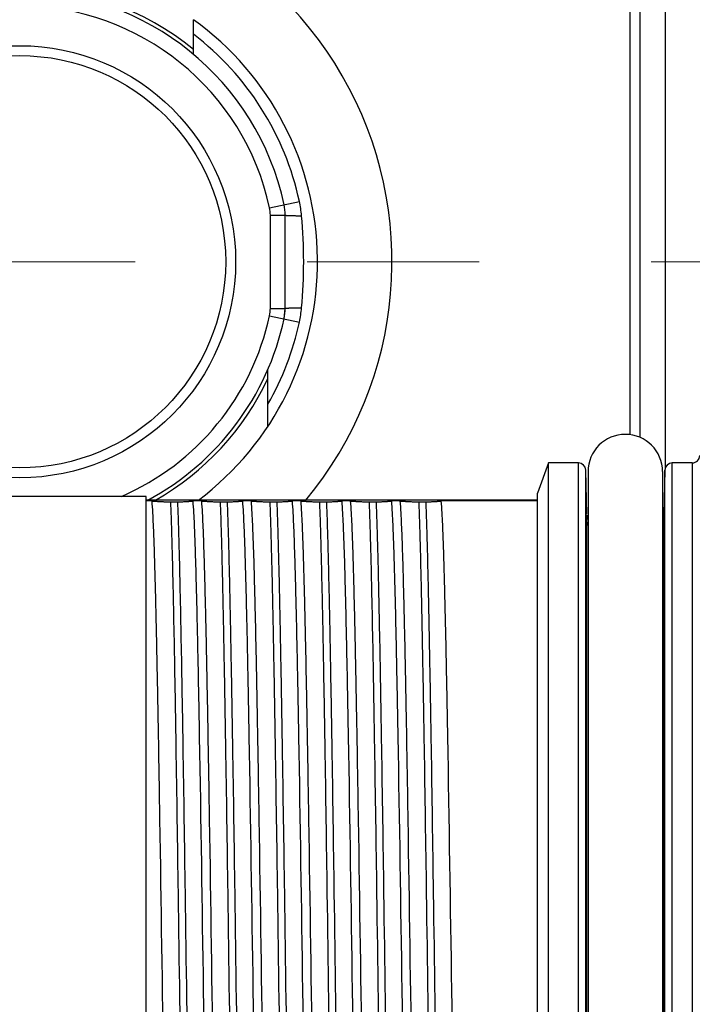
# Model space of a CAD drawing. Header units: millimetres. Extents: x 0 to 1300, y 0 to 891.
# Tile 20 of 148: x 562 to 575, y 279 to 299. Entities that reach past the tile are written whole.
import ezdxf

# ---------------------------------------------------------------- set-up
doc = ezdxf.new("R2010")
doc.units = ezdxf.units.MM
doc.header["$LTSCALE"] = 0.545669
doc.linetypes.add('CENTER', pattern=[50.8, 31.75, -6.35, 6.35, -6.35])
doc.layers.add('NoLayerName_001', color=7, linetype='Continuous')
doc.layers.add('NoLayerName_008', color=7, linetype='Continuous')

# ---------------------------------------------------------------- blocks, each defined once
blk = doc.blocks.new('DIM_0002')
at = {"color": 3, "linetype": 'Continuous', "lineweight": 13}
blk.add_arc((60.066, 60.917), 60.066, 345, 255, dxfattribs=at)

msp = doc.modelspace()

# ---------------------------------------------------------------- linework, layer by layer
at = {"layer": 'NoLayerName_001', "color": 4, "linetype": 'Continuous', "lineweight": 25}
msp.add_line((574.60164849, 305.38200502), (574.60164849, 289.75471722), dxfattribs=at)
at = {"layer": 'NoLayerName_001', "color": 60, "linetype": 'Continuous', "lineweight": 25}
for p, q in [((573.90164849, 290.43913978), (573.90164849, 304.76841672)), ((574.10164849, 290.3832227), (574.10164849, 304.84374804)), ((565.10164849, 298.09845259), (565.10164849, 298.79423351)), ((566.63591815, 295.00648314), (567.2363997, 295.13597776)), ((566.65164849, 294.85891949), (566.95164849, 294.85891949)), ((566.65164849, 292.98275319), (566.65164849, 294.85891949)), ((566.95164849, 292.98275319), (566.95164849, 294.85891949)), ((566.63591815, 292.83518955), (567.2363997, 292.70569492)), ((566.65164849, 292.98275319), (566.95164849, 292.98275319)), ((566.92917658, 292.77194799), (566.95164849, 292.98275319)), ((566.60164849, 290.60421155), (566.60164849, 291.75231171)), ((572.25164849, 289.87083634), (572.03053657, 289.26333634)), ((572.85552496, 289.87083634), (572.25164849, 289.87083634)), ((572.85552496, 266.97083634), (572.85552496, 289.87083634)), ((574.74777202, 266.97083634), (574.74777202, 289.87083634)), ((575.15164849, 289.87083634), (574.74777202, 289.87083634)), ((575.15164849, 289.87083634), (575.15164849, 266.97083634)), ((573.00547356, 267.11690985), (573.00547356, 289.72476284)), ((573.02868517, 288.83834717), (573.00547356, 289.72476283)), ((573.05164849, 289.69583634), (573.05164849, 267.14583634)), ((574.55164849, 289.69583634), (574.55164849, 267.14583634)), ((574.59782342, 289.72476289), (574.57461181, 288.83834717)), ((574.59782342, 267.11690979), (574.59782342, 289.7247629)), ((572.03053657, 267.57842379), (572.03053657, 289.26324889)), ((564.15164849, 289.19583634), (559.65164849, 289.19583634)), ((564.15164849, 267.64583634), (564.15164849, 289.19583634)), ((572.03053657, 289.12083634), (564.15164849, 289.12083634)), ((564.26234061, 289.10471017), (564.15164849, 289.10471017)), ((564.64024102, 289.08464073), (564.78112915, 289.08464073)), ((565.26234061, 289.10471017), (565.09547171, 289.10471017)), ((565.64024102, 289.08464073), (565.78112915, 289.08464073)), ((566.26234061, 289.10471017), (566.09547171, 289.10471017)), ((566.64024102, 289.08464073), (566.78112915, 289.08464073)), ((567.26234061, 289.10471017), (567.09547171, 289.10471017)), ((567.64024102, 289.08464073), (567.78112915, 289.08464073)), ((568.26234061, 289.10471017), (568.09547171, 289.10471017)), ((568.64024102, 289.08464073), (568.78112915, 289.08464073)), ((569.26234061, 289.10471017), (569.09547171, 289.10471017)), ((569.64024102, 289.08464073), (569.78112915, 289.08464073)), ((572.03053657, 289.10471017), (570.09547171, 289.10471017)), ((573.0220454, 288.69589695), (573.0220454, 268.14577573)), ((573.02702216, 288.81694162), (573.02425649, 288.81698045)), ((573.02924593, 288.81690983), (573.02702216, 288.81694162)), ((574.57904049, 288.81698045), (574.57405105, 288.81690983)), ((574.58125158, 268.14577573), (574.58125158, 288.69589695))]:
    msp.add_line(p, q, dxfattribs=at)
at = {"layer": 'NoLayerName_001', "color": 4, "linetype": 'CENTER', "lineweight": 13}
msp.add_line((546.60164849, 293.92083634), (576.60164849, 293.92083634), dxfattribs=at)
at = {"layer": 'NoLayerName_001', "color": 60, "linetype": 'Continuous', "lineweight": 25}
for radius in [4.34998928, 4.15]:
    msp.add_circle((561.60164849, 293.92083634), radius, dxfattribs=at)
for centre, radius, start, end in [((561.60164849, 293.92083634), 7.5, 320.2081805, 169.441740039), ((561.60164849, 293.92083634), 5.45, 12.169543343, 167.830456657), ((561.60159059, 293.92069574), 5.52516627, 50.69294994, 89.999399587), ((561.60164849, 293.92083634), 5.14999816, 12.169543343, 167.830456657), ((561.60164849, 293.92083634), 6, 306.869897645, 54.314584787), ((561.60164849, 293.92083634), 5.76428435, 12.169543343, 52.601751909), ((565.95164849, 294.85891949), 0.70000024, 0, 12.169543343), ((565.95164849, 294.85891949), 1, 0, 12.169543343), ((564.88045778, 294.62770136), 2.41014671, 5.228296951, 12.174527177), ((557.12701, 293.91734044), 10.19606766, 0.019644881, 5.233225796), ((557.1269747, 293.92433387), 10.19610296, 354.766783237, 359.980346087), ((564.88045778, 293.21397132), 2.41014672, 347.825472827, 354.771703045), ((561.60164849, 293.92083634), 5.14999867, 293.440169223, 347.830456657), ((565.95164849, 292.98275319), 0.70000024, 347.830456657, 0), ((565.95164849, 292.98275319), 1, 347.830456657, 0), ((561.60164849, 293.92083634), 5.45, 298.268974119, 347.830456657), ((561.60164849, 293.92083634), 5.76428453, 330.195471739, 347.830456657), ((561.60152162, 293.92096251), 5.52519361, 299.683903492, 334.819152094), ((573.80164849, 289.69583634), 0.75, 0, 180), ((575.15164849, 290.02083634), 0.15, 270, 359.999997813), ((572.85552496, 289.72083634), 0.15, 1.499978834, 90), ((574.74777202, 289.72083634), 0.15, 90, 178.499997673), ((573.17919428, 288.82083634), 0.15, 181.5, 211.302260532), ((574.42410271, 288.82083634), 0.15, 328.697739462, 358.5)]:
    msp.add_arc(centre, radius, start, end, dxfattribs=at)
for points, knots in [([(566.95164651, 294.85891949), (566.9529573, 294.85837349), (566.95555131, 294.85698967), (566.95994678, 294.85656452), (566.96429106, 294.85595118), (566.96866493, 294.85551832), (566.97303973, 294.85511053), (566.97742351, 294.85475254), (566.98180793, 294.85442496), (566.9861927, 294.85412541), (566.99057844, 294.85384665), (566.99496564, 294.85358442), (566.99935424, 294.85333735), (567.00374378, 294.85310363), (567.00813387, 294.85288147), (567.01252432, 294.85266979), (567.01691508, 294.85246775), (567.02276991, 294.85221006), (567.03008934, 294.8519074), (567.03887379, 294.85157105), (567.04765915, 294.8512579), (567.0564452, 294.85096489), (567.06523184, 294.85069069), (567.07548352, 294.85039084), (567.08720047, 294.8500743), (567.10038279, 294.84974783), (567.11356572, 294.84944752), (567.12821401, 294.84914129), (567.14432779, 294.84883708), (567.16190709, 294.84854153), (567.1809519, 294.84825748), (567.20146228, 294.84799269), (567.2234382, 294.84775274), (567.24541453, 294.84755465), (567.26446094, 294.84741453), (567.27618194, 294.84735024), (567.2805773, 294.84732459)], [0, 0, 0, 0, 0.0042598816, 0.00869069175, 0.01307711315, 0.01746430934, 0.02186241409, 0.02626196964, 0.03065817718, 0.03505253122, 0.03944681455, 0.04384191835, 0.04823758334, 0.05263345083, 0.05702917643, 0.06142469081, 0.06582007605, 0.07021541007, 0.07900616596, 0.08779708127, 0.09658803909, 0.10537896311, 0.11416986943, 0.12296077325, 0.13614713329, 0.14933348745, 0.16251982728, 0.17570616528, 0.19328795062, 0.21086972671, 0.2284514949, 0.25042871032, 0.27240593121, 0.29438314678, 0.31636035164, 0.32954666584, 0.32954666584, 0.32954666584, 0.32954666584]), ([(566.95164848, 292.98275319), (566.95295924, 292.9832992), (566.9555532, 292.98468305), (566.95994863, 292.98510821), (566.96429288, 292.98572154), (566.96866673, 292.98615439), (566.9730415, 292.98656217), (566.97742525, 292.98692016), (566.98180964, 292.98724775), (566.98619439, 292.98754728), (566.9905801, 292.98782604), (566.99496727, 292.98808827), (566.99935584, 292.98833534), (567.00374536, 292.98856906), (567.00813542, 292.98879122), (567.01252583, 292.9890029), (567.01691658, 292.98920494), (567.02277137, 292.98946262), (567.03009075, 292.98976528), (567.03887514, 292.99010162), (567.04766045, 292.99041478), (567.05644644, 292.99070779), (567.06523303, 292.99098198), (567.07548464, 292.99128183), (567.08720151, 292.99159837), (567.10038375, 292.99192484), (567.1135666, 292.99222516), (567.1282148, 292.99253138), (567.14432847, 292.9928356), (567.16190766, 292.99313115), (567.18095236, 292.9934152), (567.2014626, 292.99368), (567.22343838, 292.99391995), (567.24541457, 292.99411805), (567.26446086, 292.99425818), (567.27618179, 292.99432247), (567.28057712, 292.99434812)], [0, 0, 0, 0, 0.00425981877, 0.00869059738, 0.01307698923, 0.01746416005, 0.02186223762, 0.02626176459, 0.03065794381, 0.03505227, 0.03944652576, 0.04384160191, 0.04823723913, 0.05263307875, 0.05702877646, 0.06142426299, 0.0658196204, 0.07021492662, 0.07900562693, 0.08779648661, 0.09658738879, 0.10537825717, 0.11416910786, 0.12295995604, 0.13614623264, 0.14933250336, 0.16251875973, 0.17570501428, 0.19328668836, 0.21086835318, 0.22845001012, 0.25042708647, 0.27240416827, 0.29438124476, 0.31635831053, 0.32954454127, 0.32954454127, 0.32954454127, 0.32954454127]), ([(564.26234061, 289.10471017), (564.26762428, 289.02572606), (564.2793956, 288.86782896), (564.28982875, 288.63055717), (564.29962814, 288.39328164), (564.30790433, 288.15593921), (564.31778726, 287.83944605), (564.32882032, 287.44379097), (564.34070591, 286.96897317), (564.35334995, 286.41499174), (564.36980332, 285.62355329), (564.39342663, 284.3571979), (564.46695299, 279.92479629), (564.52223773, 275.4921027), (564.59580299, 271.45556494), (564.61337655, 270.58497245), (564.62748257, 269.95184192), (564.63933935, 269.47702354), (564.64793659, 269.16049472), (564.65481835, 268.92310965), (564.66238474, 268.68574945), (564.67065756, 268.4484116), (564.68048709, 268.21113336), (564.69047836, 267.97383185), (564.70248895, 267.8159421), (564.70782527, 267.73696251)], [0, 0, 0, 0, 0.2374819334, 0.4749638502, 0.7124438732, 0.9499280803, 1.1874158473, 1.6623868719, 2.1373509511, 2.6123145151, 3.3247628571, 4.5121777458, 6.4120386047, 16.6237909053, 17.8112038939, 18.5236526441, 19.2360993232, 19.7110646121, 19.9485500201, 20.1860358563, 20.4235177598, 20.6609932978, 20.8984730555, 21.1359793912, 21.3734583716, 21.3734583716, 21.3734583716, 21.3734583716]), ([(564.26234061, 289.10471017), (564.26862882, 289.1042183), (564.28120345, 289.10321137), (564.30007614, 289.10184011), (564.318954, 289.10054061), (564.33783746, 289.09931943), (564.35672537, 289.09816337), (564.375617, 289.09706438), (564.40080966, 289.09566322), (564.43230522, 289.09400601), (564.47010417, 289.09211507), (564.50790682, 289.09031815), (564.54571288, 289.0886073), (564.58982319, 289.08668884), (564.62133479, 289.08542021), (564.64024102, 289.08464073)], [0, 0, 0, 0, 0.0189222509, 0.03784447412, 0.05676693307, 0.07568976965, 0.09461301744, 0.11353661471, 0.13246041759, 0.17030773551, 0.20815381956, 0.24599897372, 0.28384359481, 0.32168801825, 0.37845487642, 0.37845487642, 0.37845487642, 0.37845487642]), ([(564.64024102, 289.08464073), (564.64409615, 288.97531751), (564.65223433, 288.75668451), (564.66187433, 288.42864903), (564.67381195, 287.99124583), (564.68687694, 287.44444353), (564.70321218, 286.67887867), (564.72399109, 285.58516246), (564.75536195, 283.72577423), (564.82010264, 279.3506016), (564.87470901, 275.0846818), (564.93463588, 271.47526617), (564.95281572, 270.49091291), (564.96838917, 269.72533238), (564.98074575, 269.17851312), (564.99148481, 268.74107516), (565.00032513, 268.41301659), (565.01011367, 268.08498494), (565.0182871, 267.86635398), (565.02216783, 267.75703196)], [0, 0, 0, 0, 0.3281735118, 0.6563495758, 0.984525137, 1.6408723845, 2.2972197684, 3.2817415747, 4.9226099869, 7.8761744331, 16.4086917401, 17.7213883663, 18.7059077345, 19.3622533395, 20.0186037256, 20.3467827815, 20.6749615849, 21.0031367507, 21.3313094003, 21.3313094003, 21.3313094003, 21.3313094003]), ([(564.78112915, 289.08464073), (564.79161793, 289.08512898), (564.81259601, 289.08608925), (564.84405842, 289.08762701), (564.87551745, 289.0892336), (564.9069729, 289.09092735), (564.93842515, 289.09271397), (564.96463202, 289.09428787), (564.9855955, 289.09560188), (565.00131587, 289.09663157), (565.01703174, 289.09772224), (565.03274111, 289.09889124), (565.04844223, 289.10015369), (565.06413243, 289.10153309), (565.07981241, 289.10302164), (565.09025068, 289.10415945), (565.09547171, 289.10471017)], [0, 0, 0, 0, 0.03150042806, 0.06300007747, 0.09449978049, 0.12600043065, 0.15750298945, 0.18900849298, 0.20476254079, 0.22051679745, 0.2362705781, 0.25202339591, 0.26777501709, 0.28352551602, 0.29927533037, 0.31502531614, 0.31502531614, 0.31502531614, 0.31502531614]), ([(564.78112915, 289.08464073), (564.78498428, 288.97531751), (564.79312246, 288.75668451), (564.80276246, 288.42864903), (564.81470009, 287.99124583), (564.82776507, 287.44444353), (564.84410032, 286.67887867), (564.86487922, 285.58516246), (564.89625008, 283.72577423), (564.96099077, 279.3506016), (565.01559714, 275.0846818), (565.07552401, 271.47526617), (565.09370385, 270.49091291), (565.10927731, 269.72533238), (565.12163388, 269.17851312), (565.13237294, 268.74107516), (565.14121326, 268.41301659), (565.1510018, 268.08498494), (565.15917524, 267.86635398), (565.16305597, 267.75703196)], [0, 0, 0, 0, 0.3281735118, 0.6563495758, 0.984525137, 1.6408723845, 2.2972197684, 3.2817415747, 4.9226099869, 7.8761744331, 16.4086917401, 17.7213883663, 18.7059077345, 19.3622533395, 20.0186037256, 20.3467827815, 20.6749615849, 21.0031367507, 21.3313094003, 21.3313094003, 21.3313094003, 21.3313094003]), ([(565.54095637, 267.73696251), (565.5356727, 267.81594663), (565.52390138, 267.97384372), (565.51346823, 268.21111551), (565.50366884, 268.44839104), (565.49539265, 268.68573347), (565.48550973, 269.00222664), (565.47447666, 269.39788171), (565.46259108, 269.87269951), (565.44994703, 270.42668094), (565.43349366, 271.2181194), (565.40987035, 272.48447479), (565.33634399, 276.91687639), (565.28105925, 281.34956999), (565.20749399, 285.38610774), (565.18992044, 286.25670023), (565.17581441, 286.88983076), (565.16395763, 287.36464914), (565.1553604, 287.68117797), (565.14847863, 287.91856303), (565.14091224, 288.15592324), (565.13263942, 288.39326109), (565.1228099, 288.63053933), (565.11281862, 288.86784083), (565.10080804, 289.02573058), (565.09547171, 289.10471017)], [0, 0, 0, 0, 0.2374819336, 0.47496385, 0.7124438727, 0.9499280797, 1.1874158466, 1.6623868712, 2.1373509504, 2.6123145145, 3.3247628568, 4.5121777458, 6.4120386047, 16.6237909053, 17.8112038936, 18.5236526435, 19.2360993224, 19.7110646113, 19.9485500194, 20.186035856, 20.4235177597, 20.660993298, 20.8984730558, 21.1359793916, 21.3734583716, 21.3734583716, 21.3734583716, 21.3734583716]), ([(565.26234061, 289.10471017), (565.26762428, 289.02572606), (565.2793956, 288.86782896), (565.28982875, 288.63055717), (565.29962814, 288.39328164), (565.30790433, 288.15593921), (565.31778726, 287.83944605), (565.32882032, 287.44379097), (565.34070591, 286.96897317), (565.35334995, 286.41499174), (565.36980332, 285.62355329), (565.39342663, 284.3571979), (565.46695299, 279.92479629), (565.52223773, 275.4921027), (565.59580299, 271.45556494), (565.61337655, 270.58497245), (565.62748257, 269.95184192), (565.63933935, 269.47702354), (565.64793659, 269.16049472), (565.65481835, 268.92310965), (565.66238474, 268.68574945), (565.67065756, 268.4484116), (565.68048709, 268.21113336), (565.69047836, 267.97383185), (565.70248895, 267.8159421), (565.70782527, 267.73696251)], [0, 0, 0, 0, 0.2374819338, 0.4749638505, 0.7124438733, 0.9499280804, 1.1874158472, 1.6623868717, 2.1373509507, 2.6123145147, 3.3247628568, 4.5121777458, 6.4120386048, 16.6237909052, 17.8112038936, 18.5236526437, 19.236099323, 19.7110646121, 19.9485500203, 20.1860358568, 20.4235177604, 20.6609932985, 20.8984730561, 21.1359793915, 21.3734583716, 21.3734583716, 21.3734583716, 21.3734583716]), ([(565.26234061, 289.10471017), (565.26862882, 289.1042183), (565.28120345, 289.10321137), (565.30007614, 289.10184011), (565.318954, 289.10054061), (565.33783746, 289.09931943), (565.35672537, 289.09816337), (565.375617, 289.09706438), (565.40080966, 289.09566322), (565.43230522, 289.09400601), (565.47010417, 289.09211507), (565.50790682, 289.09031815), (565.54571288, 289.0886073), (565.58982319, 289.08668884), (565.62133479, 289.08542021), (565.64024102, 289.08464073)], [0, 0, 0, 0, 0.0189222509, 0.03784447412, 0.05676693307, 0.07568976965, 0.09461301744, 0.11353661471, 0.13246041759, 0.17030773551, 0.20815381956, 0.24599897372, 0.28384359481, 0.32168801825, 0.37845487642, 0.37845487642, 0.37845487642, 0.37845487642]), ([(565.64024102, 289.08464073), (565.64409615, 288.97531751), (565.65223433, 288.75668451), (565.66187433, 288.42864903), (565.67381195, 287.99124583), (565.68687694, 287.44444353), (565.70321218, 286.67887867), (565.72399109, 285.58516246), (565.75536195, 283.72577423), (565.82010264, 279.3506016), (565.87470901, 275.0846818), (565.93463588, 271.47526617), (565.95281572, 270.49091291), (565.96838917, 269.72533238), (565.98074575, 269.17851312), (565.99148481, 268.74107516), (566.00032513, 268.41301659), (566.01011367, 268.08498494), (566.0182871, 267.86635398), (566.02216783, 267.75703196)], [0, 0, 0, 0, 0.3281735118, 0.6563495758, 0.984525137, 1.6408723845, 2.2972197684, 3.2817415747, 4.9226099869, 7.8761744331, 16.4086917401, 17.7213883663, 18.7059077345, 19.3622533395, 20.0186037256, 20.3467827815, 20.6749615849, 21.0031367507, 21.3313094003, 21.3313094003, 21.3313094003, 21.3313094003]), ([(565.78112915, 289.08464073), (565.79161793, 289.08512898), (565.81259601, 289.08608925), (565.84405842, 289.08762701), (565.87551745, 289.0892336), (565.9069729, 289.09092735), (565.93842515, 289.09271397), (565.96463202, 289.09428787), (565.9855955, 289.09560188), (566.00131587, 289.09663157), (566.01703174, 289.09772224), (566.03274111, 289.09889124), (566.04844223, 289.10015369), (566.06413243, 289.10153309), (566.07981241, 289.10302164), (566.09025068, 289.10415945), (566.09547171, 289.10471017)], [0, 0, 0, 0, 0.03150042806, 0.06300007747, 0.09449978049, 0.12600043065, 0.15750298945, 0.18900849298, 0.20476254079, 0.22051679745, 0.2362705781, 0.25202339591, 0.26777501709, 0.28352551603, 0.29927533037, 0.31502531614, 0.31502531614, 0.31502531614, 0.31502531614]), ([(565.78112915, 289.08464073), (565.78498428, 288.97531751), (565.79312246, 288.75668451), (565.80276246, 288.42864903), (565.81470009, 287.99124583), (565.82776507, 287.44444353), (565.84410032, 286.67887867), (565.86487922, 285.58516246), (565.89625008, 283.72577423), (565.96099077, 279.3506016), (566.01559714, 275.0846818), (566.07552401, 271.47526617), (566.09370385, 270.49091291), (566.10927731, 269.72533238), (566.12163388, 269.17851312), (566.13237294, 268.74107516), (566.14121326, 268.41301659), (566.1510018, 268.08498494), (566.15917524, 267.86635398), (566.16305597, 267.75703196)], [0, 0, 0, 0, 0.3281735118, 0.6563495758, 0.984525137, 1.6408723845, 2.2972197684, 3.2817415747, 4.9226099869, 7.8761744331, 16.4086917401, 17.7213883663, 18.7059077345, 19.3622533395, 20.0186037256, 20.3467827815, 20.6749615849, 21.0031367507, 21.3313094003, 21.3313094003, 21.3313094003, 21.3313094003]), ([(566.54095637, 267.73696251), (566.5356727, 267.81594663), (566.52390138, 267.97384372), (566.51346823, 268.21111551), (566.50366884, 268.44839104), (566.49539265, 268.68573347), (566.48550972, 269.00222664), (566.47447666, 269.39788171), (566.46259108, 269.87269951), (566.44994703, 270.42668094), (566.43349366, 271.2181194), (566.40987035, 272.48447479), (566.33634399, 276.91687639), (566.28105925, 281.34956999), (566.20749399, 285.38610774), (566.18992044, 286.25670023), (566.17581441, 286.88983077), (566.16395763, 287.36464914), (566.1553604, 287.68117797), (566.14847863, 287.91856303), (566.14091224, 288.15592324), (566.13263942, 288.39326109), (566.1228099, 288.63053933), (566.11281862, 288.86784083), (566.10080804, 289.02573058), (566.09547171, 289.10471017)], [0, 0, 0, 0, 0.2374819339, 0.4749638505, 0.7124438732, 0.9499280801, 1.1874158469, 1.6623868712, 2.1373509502, 2.6123145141, 3.3247628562, 4.512177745, 6.412038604, 16.6237909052, 17.8112038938, 18.5236526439, 19.2360993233, 19.7110646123, 19.9485500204, 20.1860358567, 20.4235177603, 20.6609932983, 20.8984730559, 21.1359793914, 21.3734583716, 21.3734583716, 21.3734583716, 21.3734583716]), ([(566.26234061, 289.10471017), (566.26762428, 289.02572606), (566.2793956, 288.86782896), (566.28982875, 288.63055717), (566.29962814, 288.39328164), (566.30790433, 288.15593921), (566.31778726, 287.83944605), (566.32882032, 287.44379097), (566.34070591, 286.96897317), (566.35334995, 286.41499174), (566.36980332, 285.62355329), (566.39342663, 284.3571979), (566.46695299, 279.92479629), (566.52223773, 275.4921027), (566.59580299, 271.45556494), (566.61337655, 270.58497245), (566.62748257, 269.95184192), (566.63933935, 269.47702354), (566.64793659, 269.16049472), (566.65481835, 268.92310965), (566.66238474, 268.68574945), (566.67065756, 268.4484116), (566.68048709, 268.21113336), (566.69047836, 267.97383185), (566.70248895, 267.8159421), (566.70782527, 267.73696251)], [0, 0, 0, 0, 0.2374819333, 0.4749638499, 0.7124438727, 0.9499280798, 1.1874158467, 1.6623868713, 2.1373509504, 2.6123145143, 3.3247628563, 4.5121777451, 6.4120386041, 16.6237909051, 17.8112038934, 18.5236526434, 19.2360993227, 19.7110646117, 19.9485500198, 20.1860358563, 20.4235177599, 20.660993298, 20.8984730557, 21.1359793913, 21.3734583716, 21.3734583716, 21.3734583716, 21.3734583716]), ([(566.26234061, 289.10471017), (566.26862882, 289.1042183), (566.28120345, 289.10321137), (566.30007614, 289.10184011), (566.318954, 289.10054061), (566.33783746, 289.09931943), (566.35672537, 289.09816337), (566.375617, 289.09706438), (566.40080966, 289.09566322), (566.43230522, 289.09400601), (566.47010417, 289.09211507), (566.50790682, 289.09031815), (566.54571288, 289.0886073), (566.58982319, 289.08668884), (566.62133479, 289.08542021), (566.64024102, 289.08464073)], [0, 0, 0, 0, 0.01892225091, 0.03784447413, 0.05676693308, 0.07568976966, 0.09461301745, 0.11353661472, 0.1324604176, 0.17030773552, 0.20815381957, 0.24599897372, 0.28384359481, 0.32168801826, 0.37845487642, 0.37845487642, 0.37845487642, 0.37845487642]), ([(566.64024102, 289.08464073), (566.64409615, 288.97531751), (566.65223433, 288.75668451), (566.66187433, 288.42864903), (566.67381195, 287.99124583), (566.68687694, 287.44444353), (566.70321218, 286.67887867), (566.72399109, 285.58516246), (566.75536195, 283.72577423), (566.82010264, 279.3506016), (566.87470901, 275.0846818), (566.93463588, 271.47526617), (566.95281572, 270.49091291), (566.96838917, 269.72533238), (566.98074575, 269.17851312), (566.99148481, 268.74107516), (567.00032513, 268.41301659), (567.01011367, 268.08498494), (567.0182871, 267.86635398), (567.02216783, 267.75703196)], [0, 0, 0, 0, 0.3281735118, 0.6563495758, 0.984525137, 1.6408723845, 2.2972197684, 3.2817415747, 4.9226099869, 7.8761744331, 16.4086917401, 17.7213883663, 18.7059077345, 19.3622533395, 20.0186037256, 20.3467827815, 20.6749615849, 21.0031367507, 21.3313094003, 21.3313094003, 21.3313094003, 21.3313094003]), ([(566.78112915, 289.08464073), (566.79161793, 289.08512898), (566.81259601, 289.08608925), (566.84405842, 289.08762699), (566.87551745, 289.08923358), (566.9069729, 289.09092731), (566.93842515, 289.09271392), (566.96463202, 289.09428782), (566.9855955, 289.09560184), (567.00131587, 289.09663153), (567.01703174, 289.09772221), (567.03274111, 289.09889122), (567.04844223, 289.10015367), (567.06413243, 289.10153308), (567.07981241, 289.10302164), (567.09025068, 289.10415945), (567.09547171, 289.10471017)], [0, 0, 0, 0, 0.03150042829, 0.063000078, 0.09449978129, 0.1260004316, 0.1575029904, 0.18900849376, 0.20476254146, 0.22051679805, 0.23627057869, 0.25202339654, 0.26777501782, 0.28352551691, 0.29927533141, 0.3150253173, 0.3150253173, 0.3150253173, 0.3150253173]), ([(566.78112915, 289.08464073), (566.78498428, 288.97531751), (566.79312246, 288.75668451), (566.80276246, 288.42864903), (566.81470009, 287.99124583), (566.82776507, 287.44444353), (566.84410032, 286.67887867), (566.86487922, 285.58516246), (566.89625008, 283.72577423), (566.96099077, 279.3506016), (567.01559714, 275.0846818), (567.07552401, 271.47526617), (567.09370385, 270.49091291), (567.10927731, 269.72533238), (567.12163388, 269.17851312), (567.13237294, 268.74107516), (567.14121326, 268.41301659), (567.1510018, 268.08498494), (567.15917524, 267.86635398), (567.16305597, 267.75703196)], [0, 0, 0, 0, 0.3281735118, 0.6563495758, 0.984525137, 1.6408723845, 2.2972197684, 3.2817415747, 4.9226099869, 7.8761744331, 16.4086917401, 17.7213883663, 18.7059077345, 19.3622533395, 20.0186037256, 20.3467827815, 20.6749615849, 21.0031367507, 21.3313094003, 21.3313094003, 21.3313094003, 21.3313094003]), ([(567.54095637, 267.73696251), (567.5356727, 267.81594663), (567.52390138, 267.97384372), (567.51346823, 268.21111551), (567.50366884, 268.44839104), (567.49539265, 268.68573347), (567.48550973, 269.00222664), (567.47447666, 269.39788171), (567.46259108, 269.87269951), (567.44994703, 270.42668094), (567.43349366, 271.2181194), (567.40987035, 272.48447479), (567.33634399, 276.91687639), (567.28105925, 281.34956999), (567.20749399, 285.38610774), (567.18992044, 286.25670023), (567.17581441, 286.88983076), (567.16395763, 287.36464914), (567.1553604, 287.68117797), (567.14847863, 287.91856303), (567.14091224, 288.15592324), (567.13263942, 288.39326109), (567.1228099, 288.63053933), (567.11281862, 288.86784083), (567.10080804, 289.02573058), (567.09547171, 289.10471017)], [0, 0, 0, 0, 0.2374819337, 0.4749638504, 0.7124438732, 0.9499280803, 1.1874158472, 1.6623868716, 2.1373509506, 2.6123145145, 3.3247628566, 4.5121777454, 6.4120386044, 16.6237909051, 17.8112038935, 18.5236526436, 19.2360993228, 19.7110646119, 19.9485500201, 20.1860358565, 20.42351776, 20.6609932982, 20.8984730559, 21.1359793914, 21.3734583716, 21.3734583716, 21.3734583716, 21.3734583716]), ([(567.26234061, 289.10471017), (567.26762428, 289.02572606), (567.2793956, 288.86782896), (567.28982875, 288.63055717), (567.29962814, 288.39328164), (567.30790433, 288.15593921), (567.31778726, 287.83944605), (567.32882032, 287.44379097), (567.34070591, 286.96897317), (567.35334995, 286.41499174), (567.36980332, 285.62355329), (567.39342663, 284.3571979), (567.46695299, 279.92479629), (567.52223773, 275.4921027), (567.59580299, 271.45556494), (567.61337655, 270.58497245), (567.62748257, 269.95184192), (567.63933935, 269.47702354), (567.64793659, 269.16049472), (567.65481835, 268.92310965), (567.66238474, 268.68574945), (567.67065756, 268.4484116), (567.68048709, 268.21113336), (567.69047836, 267.97383185), (567.70248895, 267.8159421), (567.70782527, 267.73696251)], [0, 0, 0, 0, 0.2374819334, 0.4749638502, 0.7124438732, 0.9499280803, 1.1874158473, 1.6623868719, 2.1373509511, 2.6123145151, 3.3247628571, 4.5121777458, 6.4120386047, 16.6237909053, 17.8112038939, 18.5236526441, 19.2360993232, 19.7110646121, 19.9485500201, 20.1860358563, 20.4235177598, 20.6609932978, 20.8984730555, 21.1359793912, 21.3734583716, 21.3734583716, 21.3734583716, 21.3734583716]), ([(567.26234061, 289.10471017), (567.26862882, 289.1042183), (567.28120345, 289.10321137), (567.30007614, 289.10184011), (567.318954, 289.10054061), (567.33783746, 289.09931943), (567.35672537, 289.09816337), (567.375617, 289.09706438), (567.40080966, 289.09566322), (567.43230522, 289.09400601), (567.47010417, 289.09211507), (567.50790682, 289.09031815), (567.54571288, 289.0886073), (567.58982319, 289.08668884), (567.62133479, 289.08542021), (567.64024102, 289.08464073)], [0, 0, 0, 0, 0.0189222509, 0.03784447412, 0.05676693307, 0.07568976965, 0.09461301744, 0.11353661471, 0.13246041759, 0.17030773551, 0.20815381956, 0.24599897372, 0.28384359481, 0.32168801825, 0.37845487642, 0.37845487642, 0.37845487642, 0.37845487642]), ([(567.64024102, 289.08464073), (567.64409615, 288.97531751), (567.65223433, 288.75668451), (567.66187433, 288.42864903), (567.67381195, 287.99124583), (567.68687694, 287.44444353), (567.70321218, 286.67887867), (567.72399109, 285.58516246), (567.75536195, 283.72577423), (567.82010264, 279.3506016), (567.87470901, 275.0846818), (567.93463588, 271.47526617), (567.95281572, 270.49091291), (567.96838917, 269.72533238), (567.98074575, 269.17851312), (567.99148481, 268.74107516), (568.00032513, 268.41301659), (568.01011367, 268.08498494), (568.0182871, 267.86635398), (568.02216783, 267.75703196)], [0, 0, 0, 0, 0.3281735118, 0.6563495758, 0.984525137, 1.6408723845, 2.2972197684, 3.2817415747, 4.9226099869, 7.8761744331, 16.4086917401, 17.7213883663, 18.7059077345, 19.3622533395, 20.0186037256, 20.3467827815, 20.6749615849, 21.0031367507, 21.3313094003, 21.3313094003, 21.3313094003, 21.3313094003]), ([(567.78112915, 289.08464073), (567.79161793, 289.08512898), (567.81259601, 289.08608925), (567.84405842, 289.08762701), (567.87551745, 289.0892336), (567.9069729, 289.09092735), (567.93842515, 289.09271397), (567.96463202, 289.09428787), (567.9855955, 289.09560188), (568.00131587, 289.09663157), (568.01703174, 289.09772224), (568.03274111, 289.09889124), (568.04844223, 289.10015369), (568.06413243, 289.10153309), (568.07981241, 289.10302164), (568.09025068, 289.10415945), (568.09547171, 289.10471017)], [0, 0, 0, 0, 0.03150042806, 0.06300007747, 0.09449978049, 0.12600043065, 0.15750298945, 0.18900849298, 0.20476254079, 0.22051679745, 0.2362705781, 0.25202339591, 0.26777501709, 0.28352551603, 0.29927533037, 0.31502531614, 0.31502531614, 0.31502531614, 0.31502531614]), ([(567.78112915, 289.08464073), (567.78498428, 288.97531751), (567.79312246, 288.75668451), (567.80276246, 288.42864903), (567.81470009, 287.99124583), (567.82776507, 287.44444353), (567.84410032, 286.67887867), (567.86487922, 285.58516246), (567.89625008, 283.72577423), (567.96099077, 279.3506016), (568.01559714, 275.0846818), (568.07552401, 271.47526617), (568.09370385, 270.49091291), (568.10927731, 269.72533238), (568.12163388, 269.17851312), (568.13237294, 268.74107516), (568.14121326, 268.41301659), (568.1510018, 268.08498494), (568.15917524, 267.86635398), (568.16305597, 267.75703196)], [0, 0, 0, 0, 0.3281735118, 0.6563495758, 0.984525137, 1.6408723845, 2.2972197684, 3.2817415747, 4.9226099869, 7.8761744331, 16.4086917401, 17.7213883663, 18.7059077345, 19.3622533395, 20.0186037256, 20.3467827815, 20.6749615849, 21.0031367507, 21.3313094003, 21.3313094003, 21.3313094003, 21.3313094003]), ([(568.54095637, 267.73696251), (568.5356727, 267.81594663), (568.52390138, 267.97384372), (568.51346823, 268.21111551), (568.50366884, 268.44839104), (568.49539265, 268.68573347), (568.48550973, 269.00222664), (568.47447666, 269.39788171), (568.46259108, 269.87269951), (568.44994703, 270.42668094), (568.43349366, 271.2181194), (568.40987035, 272.48447479), (568.33634399, 276.91687639), (568.28105925, 281.34956999), (568.20749399, 285.38610774), (568.18992044, 286.25670023), (568.17581441, 286.88983076), (568.16395763, 287.36464914), (568.1553604, 287.68117797), (568.14847863, 287.91856303), (568.14091224, 288.15592324), (568.13263942, 288.39326109), (568.1228099, 288.63053933), (568.11281862, 288.86784083), (568.10080804, 289.02573058), (568.09547171, 289.10471017)], [0, 0, 0, 0, 0.2374819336, 0.47496385, 0.7124438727, 0.9499280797, 1.1874158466, 1.6623868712, 2.1373509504, 2.6123145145, 3.3247628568, 4.5121777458, 6.4120386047, 16.6237909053, 17.8112038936, 18.5236526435, 19.2360993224, 19.7110646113, 19.9485500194, 20.186035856, 20.4235177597, 20.660993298, 20.8984730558, 21.1359793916, 21.3734583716, 21.3734583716, 21.3734583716, 21.3734583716]), ([(568.26234061, 289.10471017), (568.26762428, 289.02572606), (568.2793956, 288.86782896), (568.28982875, 288.63055717), (568.29962814, 288.39328164), (568.30790433, 288.15593921), (568.31778726, 287.83944605), (568.32882032, 287.44379097), (568.34070591, 286.96897317), (568.35334995, 286.41499174), (568.36980332, 285.62355329), (568.39342663, 284.3571979), (568.46695299, 279.92479629), (568.52223773, 275.4921027), (568.59580299, 271.45556494), (568.61337655, 270.58497245), (568.62748257, 269.95184192), (568.63933935, 269.47702354), (568.64793659, 269.16049472), (568.65481835, 268.92310965), (568.66238474, 268.68574945), (568.67065756, 268.4484116), (568.68048709, 268.21113336), (568.69047836, 267.97383185), (568.70248895, 267.8159421), (568.70782527, 267.73696251)], [0, 0, 0, 0, 0.2374819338, 0.4749638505, 0.7124438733, 0.9499280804, 1.1874158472, 1.6623868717, 2.1373509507, 2.6123145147, 3.3247628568, 4.5121777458, 6.4120386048, 16.6237909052, 17.8112038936, 18.5236526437, 19.236099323, 19.7110646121, 19.9485500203, 20.1860358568, 20.4235177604, 20.6609932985, 20.8984730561, 21.1359793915, 21.3734583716, 21.3734583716, 21.3734583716, 21.3734583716]), ([(568.26234061, 289.10471017), (568.26862882, 289.1042183), (568.28120345, 289.10321137), (568.30007614, 289.10184011), (568.318954, 289.10054061), (568.33783746, 289.09931943), (568.35672537, 289.09816337), (568.375617, 289.09706438), (568.40080966, 289.09566322), (568.43230522, 289.09400601), (568.47010417, 289.09211507), (568.50790682, 289.09031815), (568.54571288, 289.0886073), (568.58982319, 289.08668884), (568.62133479, 289.08542021), (568.64024102, 289.08464073)], [0, 0, 0, 0, 0.0189222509, 0.03784447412, 0.05676693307, 0.07568976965, 0.09461301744, 0.11353661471, 0.13246041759, 0.17030773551, 0.20815381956, 0.24599897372, 0.28384359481, 0.32168801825, 0.37845487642, 0.37845487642, 0.37845487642, 0.37845487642]), ([(568.64024102, 289.08464073), (568.64409615, 288.97531751), (568.65223433, 288.75668451), (568.66187433, 288.42864903), (568.67381195, 287.99124583), (568.68687694, 287.44444353), (568.70321218, 286.67887867), (568.72399109, 285.58516246), (568.75536195, 283.72577423), (568.82010264, 279.3506016), (568.87470901, 275.0846818), (568.93463588, 271.47526617), (568.95281572, 270.49091291), (568.96838917, 269.72533238), (568.98074575, 269.17851312), (568.99148481, 268.74107516), (569.00032513, 268.41301659), (569.01011367, 268.08498494), (569.0182871, 267.86635398), (569.02216783, 267.75703196)], [0, 0, 0, 0, 0.3281735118, 0.6563495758, 0.984525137, 1.6408723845, 2.2972197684, 3.2817415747, 4.9226099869, 7.8761744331, 16.4086917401, 17.7213883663, 18.7059077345, 19.3622533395, 20.0186037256, 20.3467827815, 20.6749615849, 21.0031367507, 21.3313094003, 21.3313094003, 21.3313094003, 21.3313094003]), ([(568.78112915, 289.08464073), (568.79161793, 289.08512898), (568.81259601, 289.08608925), (568.84405842, 289.08762701), (568.87551745, 289.0892336), (568.9069729, 289.09092735), (568.93842515, 289.09271397), (568.96463202, 289.09428787), (568.9855955, 289.09560188), (569.00131587, 289.09663157), (569.01703174, 289.09772224), (569.03274111, 289.09889124), (569.04844223, 289.10015369), (569.06413243, 289.10153309), (569.07981241, 289.10302164), (569.09025068, 289.10415945), (569.09547171, 289.10471017)], [0, 0, 0, 0, 0.03150042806, 0.06300007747, 0.09449978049, 0.12600043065, 0.15750298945, 0.18900849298, 0.20476254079, 0.22051679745, 0.2362705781, 0.25202339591, 0.26777501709, 0.28352551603, 0.29927533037, 0.31502531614, 0.31502531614, 0.31502531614, 0.31502531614]), ([(568.78112915, 289.08464073), (568.78498428, 288.97531751), (568.79312246, 288.75668451), (568.80276246, 288.42864903), (568.81470009, 287.99124583), (568.82776507, 287.44444353), (568.84410032, 286.67887867), (568.86487922, 285.58516246), (568.89625008, 283.72577423), (568.96099077, 279.3506016), (569.01559714, 275.0846818), (569.07552401, 271.47526617), (569.09370385, 270.49091291), (569.10927731, 269.72533238), (569.12163388, 269.17851312), (569.13237294, 268.74107516), (569.14121326, 268.41301659), (569.1510018, 268.08498494), (569.15917524, 267.86635398), (569.16305597, 267.75703196)], [0, 0, 0, 0, 0.3281735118, 0.6563495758, 0.984525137, 1.6408723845, 2.2972197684, 3.2817415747, 4.9226099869, 7.8761744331, 16.4086917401, 17.7213883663, 18.7059077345, 19.3622533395, 20.0186037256, 20.3467827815, 20.6749615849, 21.0031367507, 21.3313094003, 21.3313094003, 21.3313094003, 21.3313094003]), ([(569.54095637, 267.73696251), (569.5356727, 267.81594663), (569.52390138, 267.97384372), (569.51346823, 268.21111551), (569.50366884, 268.44839104), (569.49539265, 268.68573347), (569.48550972, 269.00222664), (569.47447666, 269.39788171), (569.46259108, 269.87269951), (569.44994703, 270.42668094), (569.43349366, 271.2181194), (569.40987035, 272.48447479), (569.33634399, 276.91687639), (569.28105925, 281.34956999), (569.20749399, 285.38610774), (569.18992044, 286.25670023), (569.17581441, 286.88983077), (569.16395763, 287.36464914), (569.1553604, 287.68117797), (569.14847863, 287.91856303), (569.14091224, 288.15592324), (569.13263942, 288.39326109), (569.1228099, 288.63053933), (569.11281862, 288.86784083), (569.10080804, 289.02573058), (569.09547171, 289.10471017)], [0, 0, 0, 0, 0.2374819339, 0.4749638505, 0.7124438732, 0.9499280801, 1.1874158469, 1.6623868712, 2.1373509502, 2.6123145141, 3.3247628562, 4.512177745, 6.412038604, 16.6237909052, 17.8112038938, 18.5236526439, 19.2360993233, 19.7110646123, 19.9485500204, 20.1860358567, 20.4235177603, 20.6609932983, 20.8984730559, 21.1359793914, 21.3734583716, 21.3734583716, 21.3734583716, 21.3734583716]), ([(569.26234061, 289.10471017), (569.26762428, 289.02572606), (569.2793956, 288.86782896), (569.28982875, 288.63055717), (569.29962814, 288.39328164), (569.30790433, 288.15593921), (569.31778726, 287.83944605), (569.32882032, 287.44379097), (569.34070591, 286.96897317), (569.35334995, 286.41499174), (569.36980332, 285.62355329), (569.39342663, 284.3571979), (569.46695299, 279.92479629), (569.52223773, 275.4921027), (569.59580299, 271.45556494), (569.61337655, 270.58497245), (569.62748257, 269.95184192), (569.63933935, 269.47702354), (569.64793659, 269.16049472), (569.65481835, 268.92310965), (569.66238474, 268.68574945), (569.67065756, 268.4484116), (569.68048709, 268.21113336), (569.69047836, 267.97383185), (569.70248895, 267.8159421), (569.70782527, 267.73696251)], [0, 0, 0, 0, 0.2374819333, 0.4749638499, 0.7124438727, 0.9499280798, 1.1874158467, 1.6623868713, 2.1373509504, 2.6123145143, 3.3247628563, 4.5121777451, 6.4120386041, 16.6237909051, 17.8112038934, 18.5236526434, 19.2360993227, 19.7110646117, 19.9485500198, 20.1860358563, 20.4235177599, 20.660993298, 20.8984730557, 21.1359793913, 21.3734583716, 21.3734583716, 21.3734583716, 21.3734583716]), ([(569.26234061, 289.10471017), (569.26862882, 289.1042183), (569.28120345, 289.10321137), (569.30007614, 289.10184011), (569.318954, 289.10054061), (569.33783746, 289.09931943), (569.35672537, 289.09816337), (569.375617, 289.09706438), (569.40080966, 289.09566322), (569.43230522, 289.09400601), (569.47010417, 289.09211507), (569.50790682, 289.09031815), (569.54571288, 289.0886073), (569.58982319, 289.08668884), (569.62133479, 289.08542021), (569.64024102, 289.08464073)], [0, 0, 0, 0, 0.01892225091, 0.03784447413, 0.05676693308, 0.07568976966, 0.09461301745, 0.11353661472, 0.1324604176, 0.17030773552, 0.20815381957, 0.24599897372, 0.28384359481, 0.32168801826, 0.37845487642, 0.37845487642, 0.37845487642, 0.37845487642]), ([(569.64024102, 289.08464073), (569.64409615, 288.97531751), (569.65223433, 288.75668451), (569.66187433, 288.42864903), (569.67381195, 287.99124583), (569.68687694, 287.44444353), (569.70321218, 286.67887867), (569.72399109, 285.58516246), (569.75536195, 283.72577423), (569.82010264, 279.3506016), (569.87470901, 275.0846818), (569.93463588, 271.47526617), (569.95281572, 270.49091291), (569.96838917, 269.72533238), (569.98074575, 269.17851312), (569.99148481, 268.74107516), (570.00032513, 268.41301659), (570.01011367, 268.08498494), (570.0182871, 267.86635398), (570.02216783, 267.75703196)], [0, 0, 0, 0, 0.3281735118, 0.6563495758, 0.984525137, 1.6408723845, 2.2972197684, 3.2817415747, 4.9226099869, 7.8761744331, 16.4086917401, 17.7213883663, 18.7059077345, 19.3622533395, 20.0186037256, 20.3467827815, 20.6749615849, 21.0031367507, 21.3313094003, 21.3313094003, 21.3313094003, 21.3313094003]), ([(569.78112915, 289.08464073), (569.79161793, 289.08512898), (569.81259601, 289.08608925), (569.84405842, 289.08762699), (569.87551745, 289.08923358), (569.9069729, 289.09092731), (569.93842515, 289.09271392), (569.96463202, 289.09428782), (569.9855955, 289.09560184), (570.00131587, 289.09663153), (570.01703174, 289.09772221), (570.03274111, 289.09889122), (570.04844223, 289.10015367), (570.06413243, 289.10153308), (570.07981241, 289.10302164), (570.09025068, 289.10415945), (570.09547171, 289.10471017)], [0, 0, 0, 0, 0.03150042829, 0.063000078, 0.09449978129, 0.1260004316, 0.1575029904, 0.18900849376, 0.20476254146, 0.22051679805, 0.23627057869, 0.25202339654, 0.26777501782, 0.28352551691, 0.29927533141, 0.3150253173, 0.3150253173, 0.3150253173, 0.3150253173]), ([(569.78112915, 289.08464073), (569.78498428, 288.97531751), (569.79312246, 288.75668451), (569.80276246, 288.42864903), (569.81470009, 287.99124583), (569.82776507, 287.44444353), (569.84410032, 286.67887867), (569.86487922, 285.58516246), (569.89625008, 283.72577423), (569.96099077, 279.3506016), (570.01559714, 275.0846818), (570.07552401, 271.47526617), (570.09370385, 270.49091291), (570.10927731, 269.72533238), (570.12163388, 269.17851312), (570.13237294, 268.74107516), (570.14121326, 268.41301659), (570.1510018, 268.08498494), (570.15917524, 267.86635398), (570.16305597, 267.75703196)], [0, 0, 0, 0, 0.3281735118, 0.6563495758, 0.984525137, 1.6408723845, 2.2972197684, 3.2817415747, 4.9226099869, 7.8761744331, 16.4086917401, 17.7213883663, 18.7059077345, 19.3622533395, 20.0186037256, 20.3467827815, 20.6749615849, 21.0031367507, 21.3313094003, 21.3313094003, 21.3313094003, 21.3313094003]), ([(570.54095637, 267.73696251), (570.5356727, 267.81594663), (570.52390138, 267.97384372), (570.51346823, 268.21111551), (570.50366884, 268.44839104), (570.49539265, 268.68573347), (570.48550973, 269.00222664), (570.47447666, 269.39788171), (570.46259108, 269.87269951), (570.44994703, 270.42668094), (570.43349366, 271.2181194), (570.40987035, 272.48447479), (570.33634399, 276.91687639), (570.28105925, 281.34956999), (570.20749399, 285.38610774), (570.18992044, 286.25670023), (570.17581441, 286.88983076), (570.16395763, 287.36464914), (570.1553604, 287.68117797), (570.14847863, 287.91856303), (570.14091224, 288.15592324), (570.13263942, 288.39326109), (570.1228099, 288.63053933), (570.11281862, 288.86784083), (570.10080804, 289.02573058), (570.09547171, 289.10471017)], [0, 0, 0, 0, 0.2374819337, 0.4749638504, 0.7124438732, 0.9499280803, 1.1874158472, 1.6623868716, 2.1373509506, 2.6123145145, 3.3247628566, 4.5121777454, 6.4120386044, 16.6237909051, 17.8112038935, 18.5236526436, 19.2360993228, 19.7110646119, 19.9485500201, 20.1860358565, 20.42351776, 20.6609932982, 20.8984730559, 21.1359793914, 21.3734583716, 21.3734583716, 21.3734583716, 21.3734583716]), ([(573.02425649, 288.81698045), (573.02409214, 288.81603817), (573.02365299, 288.81419746), (573.02367619, 288.81150699), (573.02318834, 288.80897983), (573.02302712, 288.80643112), (573.02291719, 288.80281139), (573.02291335, 288.79912949), (573.02283423, 288.79546293), (573.02274359, 288.79188601), (573.02263913, 288.78832974), (573.02255634, 288.78477521), (573.02250566, 288.78209683), (573.02246381, 288.77940768), (573.02241736, 288.77580957), (573.02232919, 288.76682102), (573.02222489, 288.75514491), (573.02213776, 288.74168117), (573.02208439, 288.72911732), (573.02204869, 288.713855), (573.02204917, 288.7021823), (573.0220454, 288.69589695)], [0, 0, 0, 0, 0.00286951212, 0.00564697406, 0.00802036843, 0.01057008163, 0.01329792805, 0.0188864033, 0.02161340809, 0.02430019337, 0.02962056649, 0.03228679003, 0.03496662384, 0.03765712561, 0.04035522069, 0.04576181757, 0.06462405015, 0.07538492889, 0.08615385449, 0.10231592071, 0.12117196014, 0.12117196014, 0.12117196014, 0.12117196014]), ([(573.0220454, 288.69589695), (573.02210884, 288.69444747), (573.02220105, 288.69154318), (573.02254891, 288.687193), (573.02301967, 288.68284577), (573.02363414, 288.67850775), (573.02438416, 288.6741841), (573.02526938, 288.66988028), (573.02628735, 288.66560166), (573.02743619, 288.66135365), (573.02871386, 288.65714163), (573.03011837, 288.652971), (573.03164771, 288.64884716), (573.03329989, 288.6447755), (573.03507291, 288.64076142), (573.03696477, 288.63681032), (573.03897356, 288.6329273), (573.04109827, 288.6291167), (573.04333543, 288.62537965), (573.0456878, 288.62172044), (573.04813699, 288.61812749), (573.0498746, 288.61580819), (573.05073027, 288.61463909)], [0, 0, 0, 0, 0.004352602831, 0.008715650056, 0.013088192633, 0.01746910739, 0.021857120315, 0.026250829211, 0.030648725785, 0.035049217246, 0.039450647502, 0.043851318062, 0.048249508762, 0.052643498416, 0.057031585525, 0.061412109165, 0.065783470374, 0.070145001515, 0.074498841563, 0.078847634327, 0.083193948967, 0.087540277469, 0.087540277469, 0.087540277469, 0.087540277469]), ([(573.02425678, 288.81698046), (573.024345, 288.81507198), (573.02446524, 288.81124301), (573.0249871, 288.80550731), (573.02570835, 288.79977191), (573.02666232, 288.79405028), (573.02783495, 288.788354), (573.02922491, 288.78269518), (573.0308275, 288.77708578), (573.03263888, 288.77153781), (573.03465506, 288.76606328), (573.03687189, 288.76067409), (573.03928599, 288.75538265), (573.04189113, 288.75019946), (573.04469167, 288.7451421), (573.04765274, 288.74020184), (573.04981286, 288.73703788), (573.05086676, 288.73544429)], [0, 0, 0, 0, 0.005731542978, 0.011489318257, 0.017270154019, 0.023070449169, 0.028886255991, 0.034713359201, 0.040547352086, 0.046383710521, 0.052217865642, 0.058045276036, 0.063861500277, 0.069662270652, 0.075443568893, 0.081201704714, 0.086933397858, 0.086933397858, 0.086933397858, 0.086933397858]), ([(574.57904055, 288.81698045), (574.57895229, 288.81507204), (574.57883195, 288.8112432), (574.57830997, 288.80550771), (574.57758861, 288.79977252), (574.57663454, 288.7940511), (574.57546185, 288.78835505), (574.57407182, 288.78269645), (574.57246919, 288.77708727), (574.57065778, 288.77153952), (574.56864159, 288.76606522), (574.56642476, 288.76067625), (574.56401067, 288.75538502), (574.56140556, 288.75020203), (574.55860506, 288.74514487), (574.55564405, 288.74020481), (574.55348399, 288.73704097), (574.55243011, 288.73544744)], [0, 0, 0, 0, 0.005731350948, 0.011488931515, 0.017269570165, 0.02306966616, 0.028885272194, 0.034712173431, 0.040545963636, 0.046382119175, 0.05221607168, 0.058043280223, 0.063859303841, 0.069659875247, 0.075440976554, 0.081198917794, 0.08693041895, 0.08693041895, 0.08693041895, 0.08693041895]), ([(574.58125158, 288.69589695), (574.58118814, 288.69444747), (574.58109593, 288.69154318), (574.58074807, 288.687193), (574.58027731, 288.68284577), (574.57966285, 288.67850775), (574.57891282, 288.6741841), (574.5780276, 288.66988027), (574.57700963, 288.66560166), (574.57586079, 288.66135364), (574.57458312, 288.65714162), (574.57317861, 288.65297099), (574.57164926, 288.64884715), (574.56999708, 288.64477549), (574.56822407, 288.6407614), (574.5663322, 288.63681031), (574.56432341, 288.63292728), (574.5621987, 288.62911668), (574.55996154, 288.62537963), (574.55760917, 288.62172042), (574.55515998, 288.61812747), (574.55342237, 288.61580817), (574.5525667, 288.61463907)], [0, 0, 0, 0, 0.004352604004, 0.008715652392, 0.01308819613, 0.017469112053, 0.021857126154, 0.026250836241, 0.030648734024, 0.035049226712, 0.039450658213, 0.043851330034, 0.048249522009, 0.052643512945, 0.057031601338, 0.061412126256, 0.06578348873, 0.070145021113, 0.074498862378, 0.078847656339, 0.083193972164, 0.087540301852, 0.087540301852, 0.087540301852, 0.087540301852]), ([(574.58125158, 288.69589695), (574.58124644, 288.70308031), (574.58124758, 288.71475302), (574.58120875, 288.73001532), (574.58115923, 288.74168117), (574.58107208, 288.75514491), (574.5809678, 288.76682102), (574.58087962, 288.77580957), (574.58083318, 288.77940768), (574.58079131, 288.78209683), (574.5807407, 288.78477521), (574.58063658, 288.78922508), (574.58050035, 288.79368986), (574.58038386, 288.7991295), (574.58037976, 288.80281139), (574.58026986, 288.80643112), (574.58010864, 288.80897983), (574.57962079, 288.81150699), (574.57964399, 288.81419746), (574.57920484, 288.81603817), (574.57904049, 288.81698045)], [0, 0, 0, 0, 0.02155006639, 0.03501810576, 0.04578703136, 0.05654791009, 0.07541014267, 0.08081673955, 0.08351483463, 0.08620533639, 0.0888851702, 0.09155139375, 0.09955854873, 0.10228555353, 0.10787402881, 0.11060187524, 0.11315158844, 0.1155249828, 0.11830244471, 0.12117195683, 0.12117195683, 0.12117195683, 0.12117195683])]:
    msp.add_open_spline(points, degree=3, knots=knots, dxfattribs=at)
at = {"layer": 'NoLayerName_008', "color": 60, "linetype": 'Continuous', "lineweight": 25}
msp.add_line((572.25164849, 266.97083634), (572.25164849, 289.87083634), dxfattribs=at)

# ---------------------------------------------------------------- block references
at = {"layer": 'NoLayerName_001', "color": 3, "linetype": 'Continuous', "lineweight": 13}
msp.add_blockref('DIM_0002', (539.03552246, 217.50363159), dxfattribs=at)

doc.saveas('drawing.dxf')
